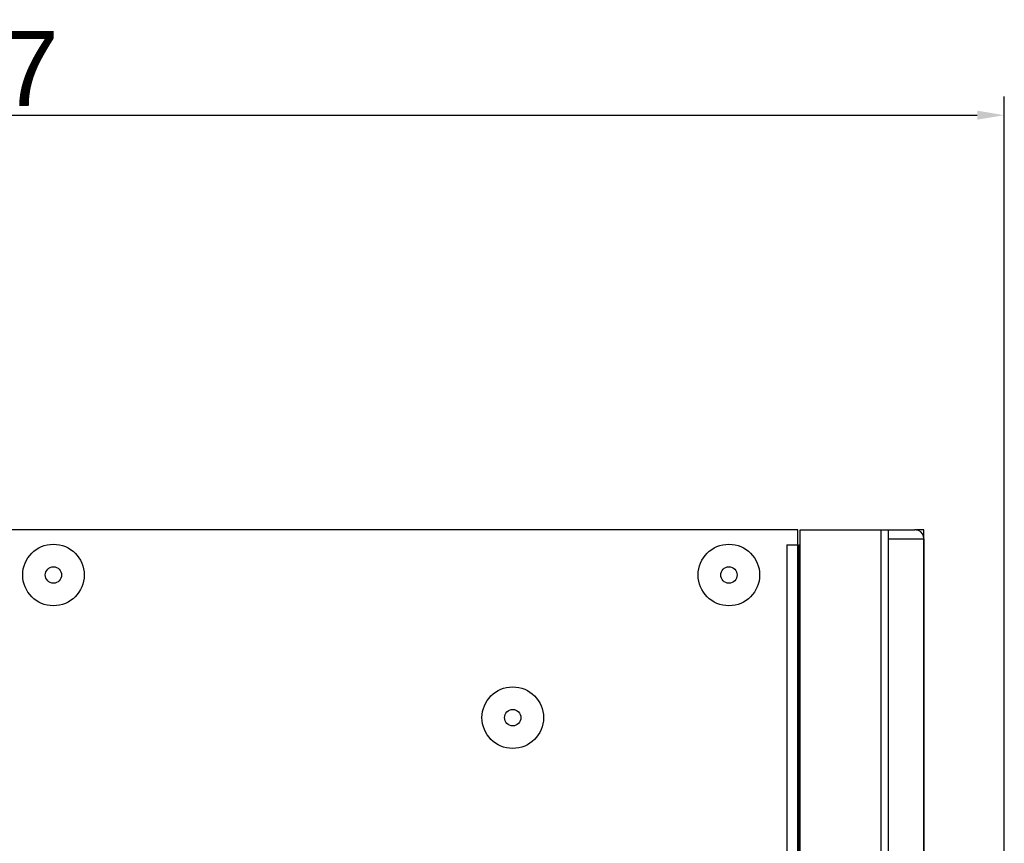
# Model space of a CAD drawing. Header units: millimetres. Extents: x 1117 to 38156, y -1945 to 7303.
# Tile 246 of 256: x 9241 to 9372, y 641 to 751. Entities that reach past the tile are written whole.
import ezdxf

# ---------------------------------------------------------------- set-up
doc = ezdxf.new("R2010")
doc.units = ezdxf.units.MM
doc.styles.get("Standard").update_dxf_attribs({"font": 'arial.ttf'})
doc.dimstyles.new('DIMSTYLE_1', dxfattribs={"dimtxt": 4.2, "dimasz": 3.6, "dimexe": 2.5, "dimexo": 0, "dimgap": 1.05, "dimtad": 1, "dimdsep": 46, "dimtxsty": 'Standard', "dimblk": '_FILLED', "dimblk1": '_FILLED', "dimblk2": '_FILLED', "dimcen": 0.09, "dimazin": 2, "dimtp": 0.01, "dimtm": 0.01, "dimtfac": 1, "dimtofl": 0, "dimtmove": 0, "dimatfit": 3, "dimldrblk": '_FILLED', "dimfxl": 0, "dimtolj": 1, "dimarcsym": 0})

# ---------------------------------------------------------------- blocks, each defined once
blk = doc.blocks.new('_FILLED')
at = {"color": 0, "linetype": 'ByBlock'}
blk.add_solid([(0, 0), (-1, 0.167), (-1, -0.167)], dxfattribs=at)
blk = doc.blocks.new('*D83')
at = {"color": 0, "linetype": 'Continuous', "lineweight": -2}
for p, q in [((9103.52, 697.05), (9103.52, 740.78)), ((9372.22, 557.71), (9372.22, 740.78)), ((9107.12, 738.28), (9368.62, 738.28))]:
    blk.add_line(p, q, dxfattribs=at)
at = {"layer": 'Defpoints', "color": 0, "linetype": 'Continuous'}
for p in [(9372.22, 738.28), (9103.52, 697.05), (9372.22, 557.71)]:
    blk.add_point(p, dxfattribs=at)
at = {"color": 0, "linetype": 'Continuous', "lineweight": -2, "xscale": 3.6, "yscale": 3.6, "zscale": 3.6, "rotation": 180}
blk.add_blockref('_FILLED', (9103.52, 738.28), dxfattribs=at)
at = {"color": 0, "linetype": 'Continuous', "lineweight": -2, "xscale": 3.6, "yscale": 3.6, "zscale": 3.6}
blk.add_blockref('_FILLED', (9372.22, 738.28), dxfattribs=at)
at = {"color": 0, "linetype": 'Continuous', "insert": (9228.76, 744.43), "char_height": 10, "attachment_point": 5}
blk.add_mtext('\\A1;268.7', dxfattribs=at)

msp = doc.modelspace()

# ---------------------------------------------------------------- linework, layer by layer
at = {"color": 7, "linetype": 'Continuous'}
for p, q in [((9344.724, 683.051), (9125.524, 683.051)), ((9344.724, 67.051), (9344.724, 683.051)), ((9345.024, 683.051), (9360.313, 683.051)), ((9345.024, 67.051), (9345.024, 683.051)), ((9355.793, 67.051), (9355.793, 683.051)), ((9356.813, 67.051), (9356.813, 683.051)), ((9361.519, 683.051), (9360.524, 683.051)), ((9360.524, 683.031), (9360.524, 683.051)), ((9360.524, 683.031), (9360.524, 683.051)), ((9361.519, 67.051), (9361.519, 683.051)), ((9343.224, 681.051), (9344.724, 681.051)), ((9343.224, 681.051), (9343.224, 69.051)), ((9344.822, 681.051), (9345.024, 681.051)), ((9344.822, 681.051), (9344.822, 69.051)), ((9356.813, 681.851), (9361.519, 681.851)), ((9361.524, 68.251), (9361.524, 681.851))]:
    msp.add_line(p, q, dxfattribs=at)
for centre, radius in [((9245.524, 677.051), 4.1), ((9335.524, 677.051), 4.1), ((9245.524, 677.051), 1.09), ((9335.524, 677.051), 1.09), ((9306.724, 658.051), 4.1), ((9306.724, 658.051), 1.09)]:
    msp.add_circle(centre, radius, dxfattribs=at)
for centre, radius, start, end in [((9360.313, 681.845), 1.206, 79.89226, 89.98851), ((9360.324, 681.851), 1.2, 78.75, 90), ((9360.314, 681.85), 1.201, 78.76523, 79.88422), ((9360.312, 681.844), 1.207, 67.54799, 78.75085), ((9360.311, 681.843), 1.208, 0.33742, 67.50759)]:
    msp.add_arc(centre, radius, start, end, dxfattribs=at)

# ---------------------------------------------------------------- dimensions: what is measured, and where the dimension line sits
at = {"linetype": 'Continuous'}
dim = msp.add_linear_dim(base=(9372.223, 738.278), p1=(9103.524, 697.051), p2=(9372.223, 557.712), dimstyle='DIMSTYLE_1', override={"dimtxt": 10}, dxfattribs=at)
dim.commit()
dim.dimension.update_dxf_attribs({"geometry": '*D83', "text_midpoint": (9228.763, 738.278), "dimtype": 160})

doc.saveas('drawing.dxf')
